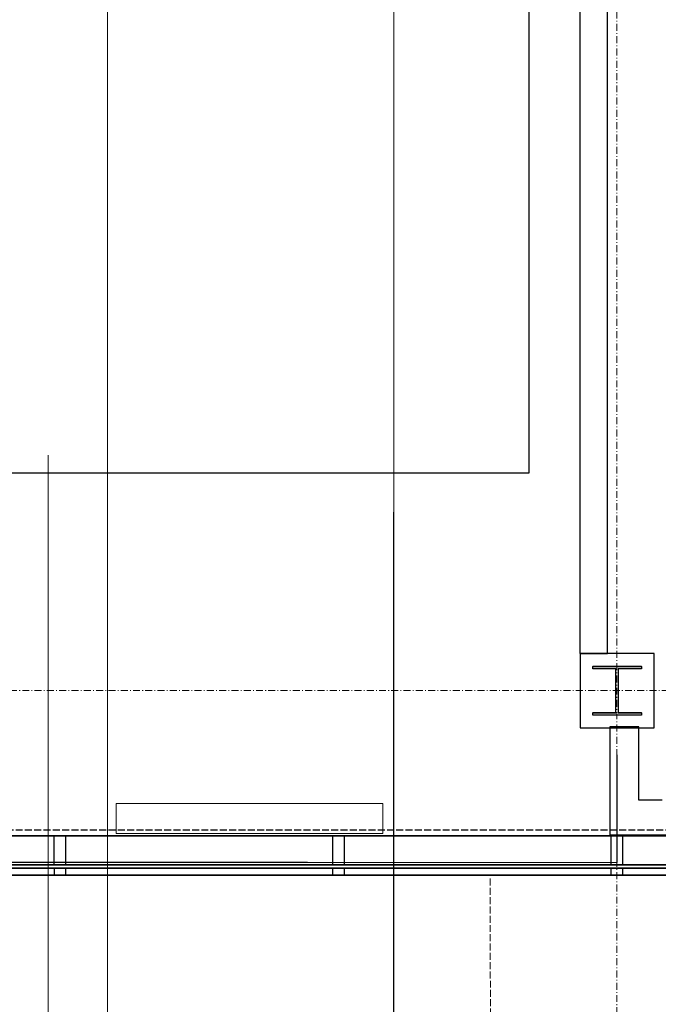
# Model space of a CAD drawing. Header units: millimetres. Extents: x -8642 to 28269, y -6609 to 3701.
# Tile 153 of 256: x 4030 to 4305, y -5399 to -4974. Entities that reach past the tile are written whole.
import ezdxf

# ---------------------------------------------------------------- set-up
doc = ezdxf.new("R2010")
doc.units = ezdxf.units.MM
doc.header["$LTSCALE"] = 1000
doc.header["$MEASUREMENT"] = 0
for name, pattern in [('rzut 1 pietra$0$ArchiTECH.PC 1. Line Type', [0.004, 0.003, -0.001]), ('rzut 1 pietra$0$ArchiTECH.PC 2. Line Type', [0.0025, 0.0015, -0.001]), ('rzut 1 pietra$0$ArchiTECH.PC 5. Line Type', [0.0053, 0.003, -0.001, 0.0003, -0.001]), ('rzut 1 pietra$0$ArchiTECH.PC Solid Line Type', [0]), ('SUFIT_1 PIETRO$0$ArchiTECH.PC 1. Line Type', [0.004, 0.003, -0.001]), ('SUFIT_1 PIETRO$0$ArchiTECH.PC 2. Line Type', [0.0025, 0.0015, -0.001]), ('SUFIT_1 PIETRO$0$ArchiTECH.PC Solid Line Type', [0])]:
    doc.linetypes.add(name, pattern=pattern)
doc.layers.add('_Etapy_opis', color=7, linetype='Continuous', lineweight=18)
doc.layers.add('IS_ARCH', color=254, linetype='Continuous', lineweight=18)
for name, color, linetype in [('SUFIT_1 PIETRO$0$ELEM KONSTRUKCJI - inwent', 254, 'Continuous'), ('SUFIT_1 PIETRO$0$INWENTARYZACJA', 254, 'Continuous'), ('SUFIT_1 PIETRO$0$Kalka 1', 254, 'Continuous'), ('SUFIT_1 PIETRO$0$TYP SUFITÓW_NOWYCH', 254, 'Continuous')]:
    doc.layers.add(name, color=color, linetype=linetype)

msp = doc.modelspace()

# ---------------------------------------------------------------- linework, layer by layer
at = {"layer": '_Etapy_opis', "color": 5}
msp.add_lwpolyline([(3477.82, -3961.16), (3141.93, -3007), (5530.28, -3007), (5741.13, -2653.07), (9611.1, -4017.92), (7982.09, -5987.21), (4191.04, -5987.21), (4191.22, -3961.16)], close=True, dxfattribs=at)
at = {"layer": '_Etapy_opis', "color": 3}
msp.add_lwpolyline([(3387.76, -3694.17), (-3457.77, -3694.17), (-3457.77, -5859.46), (4191.22, -5859.46), (4191.22, -3961.27), (3489.57, -3961.21), (3387.76, -3694.17)], dxfattribs=at)
at = {"layer": 'IS_ARCH', "linetype": 'rzut 1 pietra$0$ArchiTECH.PC 5. Line Type'}
for p, q in [((4287.47, -3084.15), (4287.16, -6164.87)), ((-3569.09, -5262.89), (7882.41, -5264.04))]:
    msp.add_line(p, q, dxfattribs=at)
at = {"layer": 'IS_ARCH', "linetype": 'rzut 1 pietra$0$ArchiTECH.PC Solid Line Type'}
for p, q in [((4067.83, -5414.68), (4067.83, -4536.42)), ((4271.31, -4678.28), (4271.31, -5247.68)), ((4283.31, -5247.68), (4283.31, -4678.28)), ((4042.3, -5558.98), (4042.3, -5162.15)), ((4271.31, -5247.68), (4283.31, -5247.68)), ((4303.42, -5247.68), (4271.42, -5247.68)), ((4271.42, -5247.68), (4271.42, -5279.68)), ((4303.42, -5279.68), (4303.42, -5247.68)), ((4303.42, -5247.68), (4303.42, -5247.68)), ((4276.92, -5253.18), (4297.92, -5253.18)), ((4276.92, -5254.18), (4276.92, -5253.18)), ((4276.92, -5253.18), (4276.92, -5253.18)), ((4276.92, -5253.18), (4297.92, -5253.18)), ((4276.92, -5254.18), (4276.92, -5253.18)), ((4286.92, -5254.18), (4276.92, -5254.18)), ((4286.92, -5254.18), (4276.92, -5254.18)), ((4286.92, -5273.18), (4286.92, -5254.18)), ((4286.92, -5273.18), (4286.92, -5254.18)), ((4297.92, -5254.18), (4287.92, -5254.18)), ((4287.92, -5254.18), (4287.92, -5273.18)), ((4297.92, -5254.18), (4287.92, -5254.18)), ((4287.92, -5254.18), (4287.92, -5273.18)), ((4297.92, -5253.18), (4297.92, -5254.18)), ((4297.92, -5253.18), (4297.92, -5254.18)), ((4276.92, -5274.18), (4276.92, -5273.18)), ((4276.92, -5273.18), (4286.92, -5273.18)), ((4276.92, -5274.18), (4276.92, -5273.18)), ((4276.92, -5273.18), (4286.92, -5273.18)), ((4297.92, -5274.18), (4276.92, -5274.18)), ((4297.92, -5274.18), (4276.92, -5274.18)), ((4287.92, -5273.18), (4297.92, -5273.18)), ((4287.92, -5273.18), (4297.92, -5273.18)), ((4297.92, -5273.18), (4297.92, -5274.18)), ((4297.92, -5273.18), (4297.92, -5274.18)), ((4271.42, -5279.68), (4303.42, -5279.68)), ((4284.28, -5279.69), (4284.27, -5326.19)), ((4287.34, -5291.26), (4287.34, -5337.77)), ((4071.5, -5312.37), (4071.5, -5325.37)), ((4186.5, -5312.37), (4071.5, -5312.37)), ((4071.5, -5312.37), (4071.5, -5325.37)), ((4186.5, -5312.37), (4071.5, -5312.37)), ((4186.5, -5325.37), (4186.5, -5312.37)), ((4186.5, -5325.37), (4186.5, -5312.37)), ((3980.89, -5326.16), (4492.8, -5326.19)), ((4049.75, -5326.16), (4044.75, -5326.17)), ((4044.75, -5326.17), (4044.75, -5338.67)), ((4049.75, -5326.16), (4049.75, -5338.66)), ((4071.5, -5325.37), (4186.5, -5325.37)), ((4071.5, -5325.37), (4186.5, -5325.37)), ((4164.75, -5326.18), (4164.75, -5338.68)), ((4169.75, -5326.18), (4164.75, -5326.18)), ((4169.75, -5326.18), (4169.75, -5338.68)), ((4284.75, -5326.19), (4284.75, -5338.69)), ((4289.75, -5326.19), (4284.75, -5326.19)), ((4289.75, -5326.19), (4289.75, -5338.69)), ((3977.69, -5337.5), (4287.34, -5337.77)), ((3980.9, -5338.67), (4492.81, -5338.7)), ((3983.46, -5340.15), (4492.81, -5340.17)), ((4049.75, -5338.66), (4044.75, -5338.67)), ((4049.76, -5340.14), (4044.76, -5340.14)), ((4044.76, -5340.14), (4044.76, -5343.14)), ((4049.76, -5340.14), (4049.76, -5343.13)), ((4169.75, -5338.68), (4164.75, -5338.68)), ((4169.76, -5340.15), (4164.76, -5340.16)), ((4164.76, -5340.16), (4164.76, -5343.15)), ((4169.76, -5340.15), (4169.76, -5343.15)), ((4289.75, -5338.69), (4284.75, -5338.69)), ((4289.76, -5340.16), (4284.76, -5340.17)), ((4284.76, -5340.17), (4284.76, -5343.16)), ((4289.76, -5340.16), (4289.76, -5343.16)), ((3980.9, -5343.14), (4492.8, -5343.17)), ((4049.76, -5343.13), (4044.76, -5343.14)), ((4169.76, -5343.15), (4164.76, -5343.15)), ((4289.76, -5343.16), (4284.76, -5343.16))]:
    msp.add_line(p, q, dxfattribs=at)
at = {"layer": 'IS_ARCH', "linetype": 'rzut 1 pietra$0$ArchiTECH.PC 1. Line Type'}
for p, q in [((-1515.75, -5323.12), (4330.89, -5323.69)), ((4232.74, -5344.77), (4232.86, -5497.77))]:
    msp.add_line(p, q, dxfattribs=at)
at = {"layer": 'IS_ARCH', "linetype": 'rzut 1 pietra$0$ArchiTECH.PC 2. Line Type'}
msp.add_line((4330.89, -5326.16), (4284.27, -5326.19), dxfattribs=at)
at = {"layer": 'SUFIT_1 PIETRO$0$ELEM KONSTRUKCJI - inwent', "linetype": 'SUFIT_1 PIETRO$0$ArchiTECH.PC Solid Line Type'}
for p, q in [((4303.42, -5247.76), (4271.42, -5247.76)), ((4271.42, -5247.76), (4271.42, -5279.76)), ((4303.42, -5279.76), (4303.42, -5247.76)), ((4303.42, -5247.76), (4303.42, -5247.76)), ((4276.92, -5253.26), (4297.92, -5253.26)), ((4276.92, -5254.26), (4276.92, -5253.26)), ((4276.92, -5253.26), (4276.92, -5253.26)), ((4276.92, -5253.26), (4297.92, -5253.26)), ((4276.92, -5254.26), (4276.92, -5253.26)), ((4286.92, -5254.26), (4276.92, -5254.26)), ((4286.92, -5254.26), (4276.92, -5254.26)), ((4286.92, -5273.26), (4286.92, -5254.26)), ((4286.92, -5273.26), (4286.92, -5254.26)), ((4297.92, -5254.26), (4287.92, -5254.26)), ((4287.92, -5254.26), (4287.92, -5273.26)), ((4297.92, -5254.26), (4287.92, -5254.26)), ((4287.92, -5254.26), (4287.92, -5273.26)), ((4297.92, -5253.26), (4297.92, -5254.26)), ((4297.92, -5253.26), (4297.92, -5254.26)), ((4276.92, -5274.26), (4276.92, -5273.26)), ((4276.92, -5273.26), (4286.92, -5273.26)), ((4276.92, -5274.26), (4276.92, -5273.26)), ((4276.92, -5273.26), (4286.92, -5273.26)), ((4297.92, -5274.26), (4276.92, -5274.26)), ((4297.92, -5274.26), (4276.92, -5274.26)), ((4287.92, -5273.26), (4297.92, -5273.26)), ((4287.92, -5273.26), (4297.92, -5273.26)), ((4297.92, -5273.26), (4297.92, -5274.26)), ((4297.92, -5273.26), (4297.92, -5274.26)), ((4271.42, -5279.76), (4303.42, -5279.76))]:
    msp.add_line(p, q, dxfattribs=at)
at = {"layer": 'SUFIT_1 PIETRO$0$INWENTARYZACJA', "linetype": 'SUFIT_1 PIETRO$0$ArchiTECH.PC Solid Line Type'}
for p, q in [((4271.31, -4678.37), (4271.31, -5247.76)), ((4283.31, -5247.76), (4283.31, -4678.37)), ((4271.31, -5247.76), (4283.31, -5247.76))]:
    msp.add_line(p, q, dxfattribs=at)
at = {"layer": 'SUFIT_1 PIETRO$0$Kalka 1', "linetype": 'SUFIT_1 PIETRO$0$ArchiTECH.PC Solid Line Type'}
for p, q in [((4284.28, -5279.37), (4284.27, -5325.87)), ((4284.28, -5279.77), (4284.27, -5326.28)), ((4296.78, -5279.37), (4284.28, -5279.37)), ((4296.77, -5310.87), (4296.78, -5279.37)), ((4296.78, -5279.37), (4296.78, -5279.37)), ((4287.34, -5291.35), (4287.34, -5337.85)), ((4306.89, -5310.87), (4296.77, -5310.87)), ((3980.89, -5326.25), (4492.8, -5326.27)), ((4049.75, -5326.25), (4044.75, -5326.25)), ((4044.75, -5326.25), (4044.75, -5338.75)), ((4049.75, -5326.25), (4049.75, -5338.75)), ((4169.75, -5326.26), (4164.75, -5326.26)), ((4164.75, -5326.26), (4164.75, -5338.76)), ((4169.75, -5326.26), (4169.75, -5338.76)), ((4284.27, -5325.87), (4330.89, -5325.84)), ((4289.75, -5326.27), (4284.75, -5326.27)), ((4284.75, -5326.27), (4284.75, -5338.78)), ((4289.75, -5326.27), (4289.75, -5338.77)), ((3977.69, -5337.58), (4287.34, -5337.85)), ((3980.9, -5338.75), (4492.81, -5338.78)), ((4049.75, -5338.75), (4044.75, -5338.75)), ((4169.75, -5338.76), (4164.75, -5338.76)), ((4289.75, -5338.77), (4284.75, -5338.78)), ((3980.9, -5343.22), (4492.8, -5343.25)), ((3983.46, -5340.23), (4492.81, -5340.26)), ((4049.76, -5340.22), (4044.76, -5340.23)), ((4044.76, -5340.23), (4044.76, -5343.22)), ((4049.76, -5343.22), (4044.76, -5343.22)), ((4049.76, -5340.22), (4049.76, -5343.22)), ((4164.76, -5340.24), (4164.76, -5343.23)), ((4169.76, -5340.24), (4164.76, -5340.24)), ((4169.76, -5343.23), (4164.76, -5343.23)), ((4169.76, -5340.24), (4169.76, -5343.23)), ((4284.76, -5340.25), (4284.76, -5343.24)), ((4289.76, -5340.25), (4284.76, -5340.25)), ((4289.76, -5343.24), (4284.76, -5343.24)), ((4289.76, -5340.25), (4289.76, -5343.24))]:
    msp.add_line(p, q, dxfattribs=at)
at = {"layer": 'SUFIT_1 PIETRO$0$Kalka 1', "linetype": 'SUFIT_1 PIETRO$0$ArchiTECH.PC 1. Line Type'}
msp.add_line((-1515.75, -5323.2), (4330.89, -5323.78), dxfattribs=at)
at = {"layer": 'SUFIT_1 PIETRO$0$Kalka 1', "linetype": 'SUFIT_1 PIETRO$0$ArchiTECH.PC 2. Line Type'}
msp.add_line((4330.89, -5326.24), (4284.27, -5326.28), dxfattribs=at)
at = {"layer": 'SUFIT_1 PIETRO$0$TYP SUFITÓW_NOWYCH', "linetype": 'SUFIT_1 PIETRO$0$ArchiTECH.PC Solid Line Type'}
for p, q in [((4249.3, -4749.7), (4249.3, -5169.93)), ((4249.3, -5169.93), (3949.3, -5169.93))]:
    msp.add_line(p, q, dxfattribs=at)

doc.saveas('drawing.dxf')
